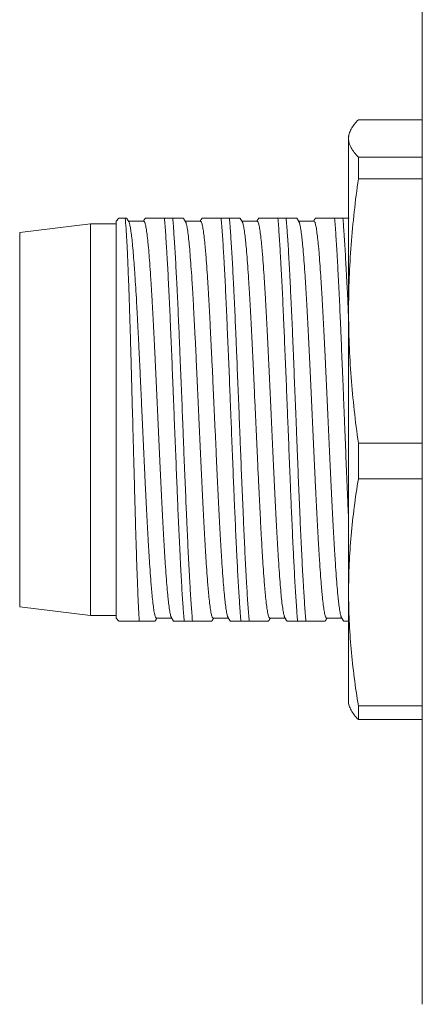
# Model space of a CAD drawing. Header units: millimetres. Extents: x 0 to 420, y 0 to 297.
# Tile 8 of 44: x 72 to 79, y 131 to 148. Entities that reach past the tile are written whole.
import ezdxf

# ---------------------------------------------------------------- set-up
doc = ezdxf.new("R2010")
doc.units = ezdxf.units.MM
doc.layers.add('1', color=7, linetype='Continuous', true_color=0xffffff)

msp = doc.modelspace()

# ---------------------------------------------------------------- linework, layer by layer
at = {"layer": '1', "color": 250, "linetype": 'Continuous', "lineweight": 18}
for p, q in [((79.148, 172.754), (79.148, 130.75)), ((78.02, 146.336), (79.148, 146.336)), ((77.861, 146.094), (77.848, 146.05)), ((77.848, 146.05), (77.848, 146.008)), ((77.848, 142.966), (77.848, 146.008)), ((79.148, 145.68), (78.02, 145.68)), ((78.02, 145.494), (78.02, 145.68)), ((78.02, 145.295), (78.02, 145.494)), ((78.02, 145.295), (79.148, 145.295)), ((73.799, 144.601), (73.748, 144.55)), ((74.747, 144.6), (74.601, 144.6)), ((75.747, 144.6), (75.601, 144.6)), ((76.747, 144.6), (76.601, 144.6)), ((77.747, 144.6), (77.601, 144.6)), ((72.048, 144.35), (73.298, 144.5)), ((73.748, 144.5), (73.298, 144.5)), ((73.298, 137.6), (73.298, 144.5)), ((73.748, 141.05), (73.748, 144.55)), ((74.236, 144.55), (73.96, 144.55)), ((75.236, 144.55), (74.96, 144.55)), ((76.236, 144.55), (75.96, 144.55)), ((77.236, 144.55), (76.96, 144.55)), ((72.048, 137.75), (72.048, 144.35)), ((77.848, 138.008), (77.848, 142.966)), ((73.748, 137.55), (73.748, 141.05)), ((78.02, 140.009), (78.02, 140.636)), ((79.148, 140.636), (78.02, 140.636)), ((78.02, 140.009), (79.148, 140.009)), ((77.848, 136.05), (77.848, 138.008)), ((72.048, 137.75), (73.298, 137.6)), ((73.748, 137.6), (73.298, 137.6)), ((73.748, 137.55), (73.798, 137.5)), ((74.46, 137.55), (74.73, 137.55)), ((74.949, 137.5), (75.095, 137.5)), ((75.247, 137.5), (75.101, 137.5)), ((75.46, 137.55), (75.73, 137.55)), ((75.949, 137.5), (76.095, 137.5)), ((76.247, 137.5), (76.101, 137.5)), ((76.46, 137.55), (76.73, 137.55)), ((76.949, 137.5), (77.095, 137.5)), ((77.247, 137.5), (77.101, 137.5)), ((77.46, 137.55), (77.73, 137.55)), ((77.848, 136.05), (77.86, 136.007)), ((78.02, 135.765), (78.02, 136.007)), ((79.148, 136.007), (78.02, 136.007)), ((78.02, 135.765), (79.148, 135.765))]:
    msp.add_line(p, q, dxfattribs=at)
msp.add_arc((83.148, 130.75), 4, 180, 180.0785, dxfattribs=at)
for points, knots in [([(77.848, 146.008), (77.848, 146.035), (77.852, 146.063), (77.867, 146.118), (77.878, 146.145), (77.923, 146.227), (77.966, 146.282), (78.02, 146.336)], [0, 0, 0, 0, 0.25, 0.25, 0.5, 0.5, 1, 1, 1, 1]), ([(78.02, 145.68), (77.966, 145.734), (77.923, 145.789), (77.878, 145.871), (77.867, 145.898), (77.852, 145.953), (77.848, 145.98), (77.848, 146.008)], [0, 0, 0, 0, 0.5, 0.5, 0.75, 0.75, 1, 1, 1, 1]), ([(77.848, 142.966), (77.848, 143.161), (77.852, 143.355), (77.867, 143.745), (77.878, 143.939), (77.923, 144.521), (77.966, 144.908), (78.02, 145.295)], [0, 0, 0, 0, 0.25, 0.25, 0.5, 0.5, 1, 1, 1, 1]), ([(73.907, 144.6), (73.876, 144.6), (73.851, 144.6), (73.815, 144.6), (73.803, 144.6), (73.798, 144.6), (73.798, 144.6), (73.798, 144.6)], [0, 0, 0, 0, 0.440303, 0.440303, 0.880606, 0.880606, 1, 1, 1, 1]), ([(73.937, 144.6), (73.937, 144.6), (73.936, 144.6), (73.931, 144.6), (73.928, 144.6), (73.919, 144.6), (73.913, 144.6), (73.907, 144.6)], [0, 0, 0, 0, 0.357059, 0.357059, 0.67853, 0.67853, 1, 1, 1, 1]), ([(74.041, 141.05), (74.035, 141.258), (74.03, 141.463), (74.019, 141.865), (74.013, 142.063), (74.007, 142.282), (74.006, 142.306), (74.005, 142.355), (74.003, 142.427), (74.001, 142.497), (73.997, 142.637), (73.994, 142.728), (73.986, 142.995), (73.98, 143.165), (73.973, 143.365), (73.972, 143.405), (73.969, 143.483), (73.968, 143.521), (73.963, 143.632), (73.961, 143.703), (73.955, 143.838), (73.949, 143.967), (73.944, 144.082), (73.94, 144.15), (73.939, 144.164), (73.938, 144.19), (73.937, 144.203), (73.935, 144.241), (73.934, 144.265), (73.93, 144.336), (73.927, 144.378), (73.918, 144.494), (73.913, 144.556), (73.907, 144.6)], [0, 0, 0, 0, 0.125, 0.125, 0.25, 0.25, 0.265625, 0.265625, 0.28125, 0.3125, 0.3125, 0.375, 0.375, 0.5, 0.5, 0.53125, 0.53125, 0.5625, 0.5625, 0.625, 0.625, 0.6875, 0.75, 0.75, 0.765625, 0.765625, 0.78125, 0.78125, 0.8125, 0.8125, 0.875, 0.875, 1, 1, 1, 1]), ([(74.601, 144.6), (74.572, 144.6), (74.516, 144.6), (74.445, 144.6), (74.385, 144.6), (74.335, 144.6), (74.297, 144.6), (74.274, 144.6), (74.266, 144.6), (74.263, 144.6)], [0, 0, 0, 0, 0.15014, 0.30028, 0.45042, 0.60056, 0.7507, 0.90084, 1, 1, 1, 1]), ([(74.601, 144.6), (74.609, 144.516), (74.616, 144.421), (74.63, 144.212), (74.637, 144.098), (74.646, 143.942), (74.648, 143.911), (74.652, 143.846), (74.654, 143.813), (74.659, 143.712), (74.663, 143.643), (74.674, 143.432), (74.681, 143.284), (74.692, 143.052), (74.695, 142.973), (74.701, 142.851), (74.702, 142.81), (74.706, 142.728), (74.708, 142.686), (74.717, 142.476), (74.724, 142.305), (74.739, 141.956), (74.746, 141.779), (74.755, 141.553), (74.757, 141.508), (74.76, 141.417), (74.762, 141.371), (74.768, 141.234), (74.771, 141.142), (74.775, 141.05)], [0, 0, 0, 0, 0.125, 0.125, 0.25, 0.25, 0.28125, 0.28125, 0.3125, 0.3125, 0.375, 0.375, 0.5, 0.5, 0.5625, 0.5625, 0.59375, 0.59375, 0.625, 0.625, 0.75, 0.75, 0.875, 0.875, 0.90625, 0.90625, 0.9375, 0.9375, 1, 1, 1, 1]), ([(74.937, 144.6), (74.937, 144.6), (74.934, 144.6), (74.924, 144.6), (74.898, 144.6), (74.86, 144.6), (74.811, 144.6), (74.77, 144.6), (74.747, 144.6)], [0, 0, 0, 0, 0.063008, 0.250406, 0.437805, 0.625203, 0.812602, 1, 1, 1, 1]), ([(74.921, 141.05), (74.914, 141.234), (74.907, 141.415), (74.892, 141.774), (74.885, 141.952), (74.876, 142.171), (74.874, 142.214), (74.871, 142.302), (74.869, 142.345), (74.863, 142.475), (74.86, 142.56), (74.849, 142.81), (74.842, 142.971), (74.831, 143.203), (74.827, 143.279), (74.822, 143.391), (74.82, 143.427), (74.816, 143.5), (74.814, 143.536), (74.805, 143.714), (74.798, 143.847), (74.784, 144.094), (74.776, 144.209), (74.767, 144.341), (74.766, 144.366), (74.762, 144.417), (74.76, 144.441), (74.755, 144.513), (74.751, 144.558), (74.747, 144.6)], [0, 0, 0, 0, 0.125, 0.125, 0.25, 0.25, 0.28125, 0.28125, 0.3125, 0.3125, 0.375, 0.375, 0.5, 0.5, 0.5625, 0.5625, 0.59375, 0.59375, 0.625, 0.625, 0.75, 0.75, 0.875, 0.875, 0.90625, 0.90625, 0.9375, 0.9375, 1, 1, 1, 1]), ([(75.601, 144.6), (75.572, 144.6), (75.516, 144.6), (75.445, 144.6), (75.385, 144.6), (75.335, 144.6), (75.297, 144.6), (75.274, 144.6), (75.266, 144.6), (75.263, 144.6)], [0, 0, 0, 0, 0.150062, 0.300124, 0.450187, 0.600249, 0.750311, 0.900373, 1, 1, 1, 1]), ([(75.601, 144.6), (75.609, 144.516), (75.616, 144.421), (75.63, 144.212), (75.637, 144.098), (75.646, 143.942), (75.648, 143.911), (75.652, 143.846), (75.654, 143.813), (75.659, 143.712), (75.663, 143.643), (75.674, 143.432), (75.681, 143.284), (75.692, 143.052), (75.695, 142.973), (75.701, 142.851), (75.702, 142.81), (75.706, 142.728), (75.708, 142.686), (75.717, 142.476), (75.724, 142.305), (75.739, 141.956), (75.746, 141.779), (75.755, 141.553), (75.757, 141.508), (75.76, 141.417), (75.762, 141.371), (75.768, 141.234), (75.771, 141.142), (75.775, 141.05)], [0, 0, 0, 0, 0.125, 0.125, 0.25, 0.25, 0.28125, 0.28125, 0.3125, 0.3125, 0.375, 0.375, 0.5, 0.5, 0.5625, 0.5625, 0.59375, 0.59375, 0.625, 0.625, 0.75, 0.75, 0.875, 0.875, 0.90625, 0.90625, 0.9375, 0.9375, 1, 1, 1, 1]), ([(75.935, 144.6), (75.936, 144.6), (75.938, 144.6), (75.937, 144.6), (75.924, 144.6), (75.898, 144.6), (75.86, 144.6), (75.811, 144.6), (75.77, 144.6), (75.747, 144.6)], [0, 0, 0, 0, 0.00685, 0.172375, 0.3379, 0.503425, 0.66895, 0.834475, 1, 1, 1, 1]), ([(75.921, 141.05), (75.914, 141.234), (75.907, 141.415), (75.892, 141.774), (75.885, 141.952), (75.876, 142.171), (75.874, 142.214), (75.871, 142.302), (75.869, 142.345), (75.863, 142.475), (75.86, 142.56), (75.849, 142.81), (75.842, 142.971), (75.831, 143.203), (75.827, 143.279), (75.822, 143.391), (75.82, 143.427), (75.816, 143.5), (75.814, 143.536), (75.805, 143.714), (75.798, 143.847), (75.784, 144.094), (75.776, 144.209), (75.767, 144.341), (75.766, 144.366), (75.762, 144.417), (75.76, 144.441), (75.755, 144.513), (75.751, 144.558), (75.747, 144.6)], [0, 0, 0, 0, 0.125, 0.125, 0.25, 0.25, 0.28125, 0.28125, 0.3125, 0.3125, 0.375, 0.375, 0.5, 0.5, 0.5625, 0.5625, 0.59375, 0.59375, 0.625, 0.625, 0.75, 0.75, 0.875, 0.875, 0.90625, 0.90625, 0.9375, 0.9375, 1, 1, 1, 1]), ([(76.601, 144.6), (76.572, 144.6), (76.516, 144.6), (76.445, 144.6), (76.385, 144.6), (76.335, 144.6), (76.297, 144.6), (76.274, 144.6), (76.266, 144.6), (76.263, 144.6)], [0, 0, 0, 0, 0.149984, 0.299968, 0.449953, 0.599937, 0.749921, 0.899905, 1, 1, 1, 1]), ([(76.601, 144.6), (76.609, 144.516), (76.616, 144.421), (76.63, 144.212), (76.637, 144.098), (76.646, 143.942), (76.648, 143.911), (76.652, 143.846), (76.654, 143.813), (76.659, 143.712), (76.663, 143.643), (76.674, 143.432), (76.681, 143.284), (76.692, 143.052), (76.695, 142.973), (76.701, 142.851), (76.702, 142.81), (76.706, 142.728), (76.708, 142.686), (76.717, 142.476), (76.724, 142.305), (76.739, 141.956), (76.746, 141.779), (76.755, 141.553), (76.757, 141.508), (76.76, 141.417), (76.762, 141.371), (76.768, 141.234), (76.771, 141.142), (76.775, 141.05)], [0, 0, 0, 0, 0.125, 0.125, 0.25, 0.25, 0.28125, 0.28125, 0.3125, 0.3125, 0.375, 0.375, 0.5, 0.5, 0.5625, 0.5625, 0.59375, 0.59375, 0.625, 0.625, 0.75, 0.75, 0.875, 0.875, 0.90625, 0.90625, 0.9375, 0.9375, 1, 1, 1, 1]), ([(76.937, 144.6), (76.937, 144.6), (76.936, 144.6), (76.924, 144.6), (76.898, 144.6), (76.86, 144.6), (76.811, 144.6), (76.77, 144.6), (76.747, 144.6)], [0, 0, 0, 0, 0.120209, 0.296167, 0.472125, 0.648084, 0.824042, 1, 1, 1, 1]), ([(76.921, 141.05), (76.914, 141.234), (76.907, 141.415), (76.892, 141.774), (76.885, 141.952), (76.876, 142.171), (76.874, 142.214), (76.871, 142.302), (76.869, 142.345), (76.863, 142.475), (76.86, 142.56), (76.849, 142.81), (76.842, 142.971), (76.831, 143.203), (76.827, 143.279), (76.822, 143.391), (76.82, 143.427), (76.816, 143.5), (76.814, 143.536), (76.805, 143.714), (76.798, 143.847), (76.784, 144.094), (76.776, 144.209), (76.767, 144.341), (76.766, 144.366), (76.762, 144.417), (76.76, 144.441), (76.755, 144.513), (76.751, 144.558), (76.747, 144.6)], [0, 0, 0, 0, 0.125, 0.125, 0.25, 0.25, 0.28125, 0.28125, 0.3125, 0.3125, 0.375, 0.375, 0.5, 0.5, 0.5625, 0.5625, 0.59375, 0.59375, 0.625, 0.625, 0.75, 0.75, 0.875, 0.875, 0.90625, 0.90625, 0.9375, 0.9375, 1, 1, 1, 1]), ([(77.601, 144.6), (77.572, 144.6), (77.516, 144.6), (77.445, 144.6), (77.385, 144.6), (77.335, 144.6), (77.297, 144.6), (77.271, 144.6), (77.258, 144.6), (77.259, 144.6), (77.262, 144.6), (77.263, 144.6)], [0, 0, 0, 0, 0.12096, 0.24192, 0.362881, 0.483841, 0.604801, 0.725761, 0.846722, 0.967682, 1, 1, 1, 1]), ([(77.601, 144.6), (77.609, 144.516), (77.616, 144.421), (77.63, 144.212), (77.637, 144.098), (77.646, 143.942), (77.648, 143.911), (77.652, 143.846), (77.654, 143.813), (77.659, 143.712), (77.663, 143.643), (77.674, 143.432), (77.681, 143.284), (77.692, 143.052), (77.695, 142.973), (77.701, 142.851), (77.702, 142.81), (77.706, 142.728), (77.708, 142.686), (77.717, 142.476), (77.724, 142.305), (77.739, 141.956), (77.746, 141.779), (77.755, 141.553), (77.757, 141.508), (77.76, 141.417), (77.762, 141.371), (77.768, 141.234), (77.771, 141.142), (77.775, 141.05)], [0, 0, 0, 0, 0.125, 0.125, 0.25, 0.25, 0.28125, 0.28125, 0.3125, 0.3125, 0.375, 0.375, 0.5, 0.5, 0.5625, 0.5625, 0.59375, 0.59375, 0.625, 0.625, 0.75, 0.75, 0.875, 0.875, 0.90625, 0.90625, 0.9375, 0.9375, 1, 1, 1, 1]), ([(77.858, 144.6), (77.843, 144.6), (77.811, 144.6), (77.77, 144.6), (77.747, 144.6)], [0, 0, 0, 0, 0.494916, 1, 1, 1, 1]), ([(77.848, 142.823), (77.844, 142.926), (77.839, 143.027), (77.831, 143.203), (77.827, 143.279), (77.822, 143.391), (77.82, 143.427), (77.816, 143.5), (77.814, 143.536), (77.805, 143.714), (77.798, 143.847), (77.784, 144.094), (77.776, 144.209), (77.767, 144.341), (77.766, 144.366), (77.762, 144.417), (77.76, 144.441), (77.755, 144.513), (77.751, 144.558), (77.747, 144.6)], [0, 0, 0, 0, 0.137211, 0.137211, 0.245059, 0.245059, 0.298984, 0.298984, 0.352908, 0.352908, 0.568605, 0.568605, 0.784303, 0.784303, 0.838227, 0.838227, 0.892151, 0.892151, 1, 1, 1, 1]), ([(73.97, 144.544), (73.973, 144.54), (73.981, 144.524), (73.993, 144.478), (74.003, 144.425), (74.01, 144.378), (74.012, 144.361), (74.016, 144.334), (74.017, 144.325), (74.02, 144.306), (74.026, 144.256), (74.037, 144.156), (74.051, 143.997), (74.06, 143.875), (74.067, 143.793), (74.068, 143.776), (74.07, 143.743), (74.071, 143.725), (74.075, 143.673), (74.077, 143.638), (74.085, 143.529), (74.09, 143.454), (74.099, 143.296), (74.109, 143.133), (74.118, 142.957), (74.124, 142.843), (74.125, 142.82), (74.128, 142.773), (74.132, 142.704), (74.135, 142.633), (74.142, 142.491), (74.147, 142.394), (74.157, 142.198), (74.162, 142.098), (74.169, 141.945), (74.171, 141.893), (74.176, 141.79), (74.178, 141.738), (74.186, 141.58), (74.195, 141.37), (74.205, 141.157), (74.21, 141.05)], [0, 0, 0, 0, 0.038404, 0.098503, 0.158603, 0.158603, 0.188653, 0.188653, 0.203678, 0.203678, 0.218703, 0.278803, 0.338902, 0.399002, 0.399002, 0.414027, 0.414027, 0.429052, 0.429052, 0.459102, 0.459102, 0.519202, 0.519202, 0.579302, 0.639401, 0.639401, 0.654426, 0.654426, 0.669451, 0.699501, 0.699501, 0.759601, 0.759601, 0.819701, 0.819701, 0.849751, 0.849751, 0.8798, 0.8798, 0.9399, 1, 1, 1, 1]), ([(74.486, 141.05), (74.481, 141.166), (74.476, 141.281), (74.465, 141.508), (74.455, 141.733), (74.445, 141.955), (74.438, 142.093), (74.437, 142.12), (74.434, 142.175), (74.433, 142.202), (74.429, 142.284), (74.426, 142.337), (74.418, 142.496), (74.408, 142.703), (74.398, 142.898), (74.39, 143.041), (74.386, 143.111), (74.382, 143.18), (74.38, 143.226), (74.378, 143.248), (74.372, 143.36), (74.361, 143.529), (74.346, 143.759), (74.335, 143.896), (74.329, 143.976), (74.328, 143.991), (74.325, 144.022), (74.324, 144.037), (74.32, 144.082), (74.317, 144.11), (74.309, 144.191), (74.299, 144.289), (74.288, 144.366), (74.281, 144.416), (74.278, 144.431), (74.273, 144.459), (74.27, 144.472), (74.262, 144.505), (74.252, 144.539), (74.242, 144.55), (74.236, 144.55), (74.236, 144.55), (74.236, 144.55)], [0, 0, 0, 0, 0.062473, 0.062473, 0.124945, 0.187418, 0.187418, 0.203036, 0.203036, 0.218655, 0.218655, 0.249891, 0.249891, 0.312364, 0.374836, 0.374836, 0.406073, 0.421691, 0.421691, 0.437309, 0.437309, 0.499782, 0.562255, 0.624727, 0.624727, 0.640346, 0.640346, 0.655964, 0.655964, 0.6872, 0.6872, 0.749673, 0.812146, 0.812146, 0.843382, 0.843382, 0.874618, 0.874618, 0.937091, 0.999564, 0.999564, 1, 1, 1, 1]), ([(74.97, 144.543), (74.972, 144.54), (74.974, 144.537), (74.977, 144.531), (74.978, 144.528), (74.981, 144.521), (74.984, 144.509), (74.988, 144.494), (74.996, 144.461), (75.007, 144.406), (75.017, 144.329), (75.025, 144.263), (75.027, 144.24), (75.031, 144.203), (75.033, 144.19), (75.035, 144.164), (75.042, 144.098), (75.053, 143.966), (75.064, 143.83), (75.074, 143.686), (75.08, 143.609), (75.086, 143.507), (75.087, 143.486), (75.09, 143.444), (75.094, 143.381), (75.098, 143.316), (75.106, 143.183), (75.116, 143), (75.126, 142.805), (75.134, 142.653), (75.137, 142.601), (75.142, 142.497), (75.145, 142.444), (75.153, 142.285), (75.163, 142.07), (75.173, 141.849), (75.181, 141.681), (75.184, 141.625), (75.189, 141.511), (75.191, 141.454), (75.199, 141.281), (75.205, 141.166), (75.21, 141.05)], [0, 0, 0, 0, 0.020984, 0.020984, 0.037301, 0.037301, 0.053618, 0.086252, 0.086252, 0.15152, 0.216787, 0.216787, 0.249421, 0.249421, 0.265738, 0.265738, 0.282055, 0.347323, 0.412591, 0.412591, 0.477858, 0.477858, 0.494175, 0.494175, 0.510492, 0.543126, 0.543126, 0.608394, 0.673661, 0.673661, 0.706295, 0.706295, 0.738929, 0.738929, 0.804197, 0.869465, 0.869465, 0.902098, 0.902098, 0.934732, 0.934732, 1, 1, 1, 1]), ([(75.486, 141.05), (75.481, 141.166), (75.476, 141.281), (75.465, 141.508), (75.455, 141.733), (75.445, 141.955), (75.438, 142.093), (75.437, 142.12), (75.434, 142.175), (75.433, 142.202), (75.429, 142.284), (75.426, 142.337), (75.418, 142.496), (75.408, 142.703), (75.398, 142.898), (75.39, 143.041), (75.386, 143.111), (75.382, 143.18), (75.38, 143.226), (75.378, 143.248), (75.372, 143.36), (75.361, 143.529), (75.346, 143.759), (75.335, 143.896), (75.329, 143.976), (75.328, 143.991), (75.325, 144.022), (75.324, 144.037), (75.32, 144.082), (75.317, 144.11), (75.309, 144.191), (75.299, 144.289), (75.288, 144.366), (75.281, 144.416), (75.278, 144.431), (75.273, 144.459), (75.27, 144.472), (75.262, 144.505), (75.252, 144.539), (75.242, 144.55), (75.236, 144.55), (75.236, 144.55), (75.236, 144.55)], [0, 0, 0, 0, 0.062473, 0.062473, 0.124945, 0.187418, 0.187418, 0.203036, 0.203036, 0.218654, 0.218654, 0.24989, 0.24989, 0.312363, 0.374836, 0.374836, 0.406072, 0.42169, 0.42169, 0.437308, 0.437308, 0.499781, 0.562253, 0.624726, 0.624726, 0.640344, 0.640344, 0.655962, 0.655962, 0.687199, 0.687199, 0.749671, 0.812144, 0.812144, 0.84338, 0.84338, 0.874617, 0.874617, 0.937089, 0.999562, 0.999562, 1, 1, 1, 1]), ([(75.971, 144.541), (75.973, 144.539), (75.974, 144.537), (75.977, 144.531), (75.978, 144.528), (75.981, 144.521), (75.984, 144.509), (75.988, 144.494), (75.996, 144.461), (76.007, 144.406), (76.017, 144.329), (76.025, 144.263), (76.027, 144.24), (76.031, 144.203), (76.033, 144.19), (76.035, 144.164), (76.042, 144.098), (76.053, 143.966), (76.064, 143.83), (76.074, 143.686), (76.08, 143.609), (76.086, 143.507), (76.087, 143.486), (76.09, 143.444), (76.094, 143.381), (76.098, 143.316), (76.106, 143.183), (76.116, 143), (76.126, 142.805), (76.134, 142.653), (76.137, 142.601), (76.142, 142.497), (76.145, 142.444), (76.153, 142.285), (76.163, 142.07), (76.173, 141.849), (76.181, 141.681), (76.184, 141.625), (76.189, 141.511), (76.191, 141.454), (76.199, 141.281), (76.205, 141.166), (76.21, 141.05)], [0, 0, 0, 0, 0.016683, 0.016683, 0.033071, 0.033071, 0.04946, 0.082237, 0.082237, 0.147792, 0.213346, 0.213346, 0.246123, 0.246123, 0.262512, 0.262512, 0.278901, 0.344455, 0.41001, 0.41001, 0.475564, 0.475564, 0.491953, 0.491953, 0.508341, 0.541119, 0.541119, 0.606673, 0.672228, 0.672228, 0.705005, 0.705005, 0.737782, 0.737782, 0.803337, 0.868891, 0.868891, 0.901668, 0.901668, 0.934446, 0.934446, 1, 1, 1, 1]), ([(76.486, 141.05), (76.481, 141.166), (76.476, 141.281), (76.465, 141.508), (76.455, 141.733), (76.445, 141.955), (76.438, 142.093), (76.437, 142.12), (76.434, 142.175), (76.433, 142.202), (76.429, 142.284), (76.426, 142.337), (76.418, 142.496), (76.408, 142.703), (76.398, 142.898), (76.39, 143.041), (76.386, 143.111), (76.382, 143.18), (76.38, 143.226), (76.378, 143.248), (76.372, 143.36), (76.361, 143.529), (76.346, 143.759), (76.335, 143.896), (76.329, 143.976), (76.328, 143.991), (76.325, 144.022), (76.324, 144.037), (76.32, 144.082), (76.317, 144.11), (76.309, 144.191), (76.299, 144.289), (76.288, 144.366), (76.281, 144.416), (76.278, 144.431), (76.273, 144.459), (76.27, 144.472), (76.262, 144.505), (76.252, 144.539), (76.242, 144.55), (76.236, 144.55), (76.236, 144.55), (76.236, 144.55)], [0, 0, 0, 0, 0.062473, 0.062473, 0.124945, 0.187418, 0.187418, 0.203036, 0.203036, 0.218655, 0.218655, 0.249891, 0.249891, 0.312364, 0.374836, 0.374836, 0.406073, 0.421691, 0.421691, 0.437309, 0.437309, 0.499782, 0.562255, 0.624727, 0.624727, 0.640346, 0.640346, 0.655964, 0.655964, 0.6872, 0.6872, 0.749673, 0.812146, 0.812146, 0.843382, 0.843382, 0.874618, 0.874618, 0.937091, 0.999564, 0.999564, 1, 1, 1, 1]), ([(76.971, 144.541), (76.973, 144.539), (76.974, 144.537), (76.977, 144.531), (76.978, 144.528), (76.981, 144.521), (76.984, 144.509), (76.988, 144.494), (76.996, 144.461), (77.007, 144.406), (77.017, 144.329), (77.025, 144.263), (77.027, 144.24), (77.031, 144.203), (77.033, 144.19), (77.035, 144.164), (77.042, 144.098), (77.053, 143.966), (77.064, 143.83), (77.074, 143.686), (77.08, 143.609), (77.086, 143.507), (77.087, 143.486), (77.09, 143.444), (77.094, 143.381), (77.098, 143.316), (77.106, 143.183), (77.116, 143), (77.126, 142.805), (77.134, 142.653), (77.137, 142.601), (77.142, 142.497), (77.145, 142.444), (77.153, 142.285), (77.163, 142.07), (77.173, 141.849), (77.181, 141.681), (77.184, 141.625), (77.189, 141.511), (77.191, 141.454), (77.199, 141.281), (77.205, 141.166), (77.21, 141.05)], [0, 0, 0, 0, 0.016394, 0.016394, 0.032788, 0.032788, 0.049181, 0.081968, 0.081968, 0.147542, 0.213116, 0.213116, 0.245902, 0.245902, 0.262296, 0.262296, 0.278689, 0.344263, 0.409837, 0.409837, 0.47541, 0.47541, 0.491804, 0.491804, 0.508197, 0.540984, 0.540984, 0.606558, 0.672131, 0.672131, 0.704918, 0.704918, 0.737705, 0.737705, 0.803279, 0.868853, 0.868853, 0.901639, 0.901639, 0.934426, 0.934426, 1, 1, 1, 1]), ([(77.486, 141.05), (77.481, 141.166), (77.476, 141.281), (77.465, 141.508), (77.455, 141.733), (77.445, 141.955), (77.438, 142.093), (77.437, 142.12), (77.434, 142.175), (77.433, 142.202), (77.429, 142.284), (77.426, 142.337), (77.418, 142.496), (77.408, 142.703), (77.398, 142.898), (77.39, 143.041), (77.386, 143.111), (77.382, 143.18), (77.38, 143.226), (77.378, 143.248), (77.372, 143.36), (77.361, 143.529), (77.346, 143.759), (77.335, 143.896), (77.329, 143.976), (77.328, 143.991), (77.325, 144.022), (77.324, 144.037), (77.32, 144.082), (77.317, 144.11), (77.309, 144.191), (77.299, 144.289), (77.288, 144.366), (77.281, 144.416), (77.278, 144.431), (77.273, 144.459), (77.27, 144.472), (77.262, 144.505), (77.252, 144.539), (77.242, 144.55), (77.236, 144.55), (77.236, 144.55), (77.236, 144.55)], [0, 0, 0, 0, 0.062473, 0.062473, 0.124945, 0.187418, 0.187418, 0.203036, 0.203036, 0.218654, 0.218654, 0.24989, 0.24989, 0.312363, 0.374836, 0.374836, 0.406072, 0.42169, 0.42169, 0.437308, 0.437308, 0.499781, 0.562253, 0.624726, 0.624726, 0.640344, 0.640344, 0.655962, 0.655962, 0.687199, 0.687199, 0.749671, 0.812144, 0.812144, 0.84338, 0.84338, 0.874616, 0.874616, 0.937089, 0.999562, 0.999562, 1, 1, 1, 1]), ([(78.02, 140.636), (77.966, 141.023), (77.923, 141.41), (77.878, 141.992), (77.867, 142.187), (77.852, 142.576), (77.848, 142.771), (77.848, 142.966)], [0, 0, 0, 0, 0.5, 0.5, 0.75, 0.75, 1, 1, 1, 1]), ([(74.156, 137.5), (74.151, 137.582), (74.146, 137.674), (74.137, 137.879), (74.132, 137.991), (74.126, 138.145), (74.125, 138.177), (74.123, 138.241), (74.121, 138.274), (74.118, 138.374), (74.115, 138.442), (74.108, 138.654), (74.103, 138.802), (74.096, 139.035), (74.094, 139.114), (74.09, 139.236), (74.089, 139.277), (74.087, 139.34), (74.087, 139.361), (74.086, 139.403), (74.08, 139.592), (74.075, 139.786), (74.065, 140.137), (74.06, 140.316), (74.054, 140.544), (74.053, 140.59), (74.051, 140.682), (74.049, 140.728), (74.046, 140.866), (74.043, 140.958), (74.041, 141.05)], [0, 0, 0, 0, 0.125, 0.125, 0.25, 0.25, 0.28125, 0.28125, 0.3125, 0.3125, 0.375, 0.375, 0.5, 0.5, 0.5625, 0.5625, 0.59375, 0.59375, 0.609375, 0.609375, 0.625, 0.75, 0.75, 0.875, 0.875, 0.90625, 0.90625, 0.9375, 0.9375, 1, 1, 1, 1]), ([(74.21, 141.05), (74.215, 140.935), (74.22, 140.82), (74.231, 140.593), (74.241, 140.367), (74.251, 140.145), (74.258, 140.008), (74.259, 139.981), (74.262, 139.926), (74.263, 139.899), (74.267, 139.817), (74.27, 139.763), (74.278, 139.604), (74.288, 139.398), (74.298, 139.202), (74.306, 139.06), (74.31, 138.989), (74.314, 138.921), (74.317, 138.875), (74.318, 138.853), (74.324, 138.741), (74.335, 138.571), (74.35, 138.342), (74.361, 138.205), (74.367, 138.125), (74.369, 138.109), (74.371, 138.079), (74.373, 138.063), (74.376, 138.019), (74.379, 137.991), (74.387, 137.91), (74.397, 137.812), (74.408, 137.735), (74.415, 137.685), (74.418, 137.67), (74.423, 137.642), (74.426, 137.629), (74.434, 137.595), (74.444, 137.562), (74.455, 137.55), (74.46, 137.55), (74.46, 137.55), (74.46, 137.55)], [0, 0, 0, 0, 0.062473, 0.062473, 0.124945, 0.187418, 0.187418, 0.203036, 0.203036, 0.218654, 0.218654, 0.249891, 0.249891, 0.312363, 0.374836, 0.374836, 0.406072, 0.42169, 0.42169, 0.437309, 0.437309, 0.499781, 0.562254, 0.624726, 0.624726, 0.640345, 0.640345, 0.655963, 0.655963, 0.687199, 0.687199, 0.749672, 0.812144, 0.812144, 0.843381, 0.843381, 0.874617, 0.874617, 0.93709, 0.999562, 0.999562, 1, 1, 1, 1]), ([(74.724, 137.561), (74.723, 137.563), (74.722, 137.565), (74.719, 137.57), (74.718, 137.573), (74.716, 137.58), (74.712, 137.592), (74.708, 137.606), (74.7, 137.64), (74.69, 137.695), (74.679, 137.772), (74.671, 137.838), (74.669, 137.861), (74.665, 137.898), (74.663, 137.91), (74.661, 137.936), (74.654, 138.003), (74.643, 138.135), (74.632, 138.27), (74.622, 138.415), (74.617, 138.492), (74.61, 138.594), (74.609, 138.615), (74.606, 138.656), (74.602, 138.72), (74.598, 138.785), (74.591, 138.917), (74.58, 139.1), (74.57, 139.296), (74.562, 139.448), (74.559, 139.499), (74.554, 139.604), (74.551, 139.656), (74.544, 139.815), (74.533, 140.031), (74.523, 140.252), (74.515, 140.42), (74.513, 140.476), (74.507, 140.59), (74.505, 140.647), (74.497, 140.819), (74.491, 140.935), (74.486, 141.05)], [0, 0, 0, 0, 0.012216, 0.012216, 0.028679, 0.028679, 0.045142, 0.078068, 0.078068, 0.14392, 0.209773, 0.209773, 0.242699, 0.242699, 0.259162, 0.259162, 0.275625, 0.341477, 0.40733, 0.40733, 0.473182, 0.473182, 0.489645, 0.489645, 0.506108, 0.539034, 0.539034, 0.604886, 0.670739, 0.670739, 0.703665, 0.703665, 0.736591, 0.736591, 0.802443, 0.868295, 0.868295, 0.901222, 0.901222, 0.934148, 0.934148, 1, 1, 1, 1]), ([(74.775, 141.05), (74.782, 140.867), (74.79, 140.685), (74.804, 140.326), (74.811, 140.149), (74.82, 139.93), (74.822, 139.886), (74.826, 139.799), (74.827, 139.756), (74.833, 139.626), (74.836, 139.541), (74.847, 139.291), (74.855, 139.13), (74.865, 138.898), (74.869, 138.822), (74.875, 138.71), (74.876, 138.673), (74.88, 138.6), (74.882, 138.564), (74.891, 138.386), (74.898, 138.254), (74.912, 138.006), (74.92, 137.892), (74.929, 137.76), (74.931, 137.734), (74.934, 137.684), (74.936, 137.659), (74.942, 137.588), (74.945, 137.543), (74.949, 137.5)], [0, 0, 0, 0, 0.125, 0.125, 0.25, 0.25, 0.28125, 0.28125, 0.3125, 0.3125, 0.375, 0.375, 0.5, 0.5, 0.5625, 0.5625, 0.59375, 0.59375, 0.625, 0.625, 0.75, 0.75, 0.875, 0.875, 0.90625, 0.90625, 0.9375, 0.9375, 1, 1, 1, 1]), ([(75.095, 137.5), (75.088, 137.585), (75.08, 137.68), (75.066, 137.889), (75.059, 138.003), (75.05, 138.158), (75.048, 138.19), (75.044, 138.255), (75.043, 138.288), (75.037, 138.388), (75.033, 138.457), (75.022, 138.669), (75.015, 138.817), (75.004, 139.049), (75.001, 139.128), (74.995, 139.249), (74.994, 139.29), (74.99, 139.373), (74.988, 139.415), (74.979, 139.625), (74.972, 139.796), (74.957, 140.145), (74.95, 140.322), (74.941, 140.548), (74.939, 140.593), (74.936, 140.684), (74.934, 140.73), (74.929, 140.867), (74.925, 140.959), (74.921, 141.05)], [0, 0, 0, 0, 0.125, 0.125, 0.25, 0.25, 0.28125, 0.28125, 0.3125, 0.3125, 0.375, 0.375, 0.5, 0.5, 0.5625, 0.5625, 0.59375, 0.59375, 0.625, 0.625, 0.75, 0.75, 0.875, 0.875, 0.90625, 0.90625, 0.9375, 0.9375, 1, 1, 1, 1]), ([(75.21, 141.05), (75.215, 140.935), (75.22, 140.82), (75.231, 140.593), (75.241, 140.367), (75.251, 140.145), (75.258, 140.008), (75.259, 139.981), (75.262, 139.926), (75.263, 139.899), (75.267, 139.817), (75.27, 139.763), (75.278, 139.604), (75.288, 139.398), (75.298, 139.202), (75.306, 139.06), (75.31, 138.989), (75.314, 138.921), (75.317, 138.875), (75.318, 138.853), (75.324, 138.741), (75.335, 138.571), (75.35, 138.342), (75.361, 138.205), (75.367, 138.125), (75.369, 138.109), (75.371, 138.079), (75.373, 138.063), (75.376, 138.019), (75.379, 137.991), (75.387, 137.91), (75.397, 137.812), (75.408, 137.735), (75.415, 137.685), (75.418, 137.67), (75.423, 137.642), (75.426, 137.629), (75.434, 137.595), (75.444, 137.562), (75.455, 137.55), (75.46, 137.55), (75.46, 137.55), (75.46, 137.55)], [0, 0, 0, 0, 0.062473, 0.062473, 0.124945, 0.187418, 0.187418, 0.203036, 0.203036, 0.218654, 0.218654, 0.249891, 0.249891, 0.312363, 0.374836, 0.374836, 0.406072, 0.421691, 0.421691, 0.437309, 0.437309, 0.499781, 0.562254, 0.624727, 0.624727, 0.640345, 0.640345, 0.655963, 0.655963, 0.687199, 0.687199, 0.749672, 0.812145, 0.812145, 0.843381, 0.843381, 0.874617, 0.874617, 0.93709, 0.999563, 0.999563, 1, 1, 1, 1]), ([(75.724, 137.561), (75.723, 137.563), (75.722, 137.565), (75.719, 137.57), (75.718, 137.573), (75.716, 137.58), (75.712, 137.592), (75.708, 137.606), (75.7, 137.64), (75.69, 137.695), (75.679, 137.772), (75.671, 137.838), (75.669, 137.861), (75.665, 137.898), (75.663, 137.91), (75.661, 137.936), (75.654, 138.003), (75.643, 138.135), (75.632, 138.27), (75.622, 138.415), (75.617, 138.492), (75.61, 138.594), (75.609, 138.615), (75.606, 138.656), (75.602, 138.72), (75.598, 138.785), (75.591, 138.917), (75.58, 139.1), (75.57, 139.296), (75.562, 139.448), (75.559, 139.499), (75.554, 139.604), (75.551, 139.656), (75.544, 139.815), (75.533, 140.031), (75.523, 140.252), (75.515, 140.42), (75.513, 140.476), (75.507, 140.59), (75.505, 140.647), (75.497, 140.819), (75.491, 140.935), (75.486, 141.05)], [0, 0, 0, 0, 0.012217, 0.012217, 0.02868, 0.02868, 0.045143, 0.078069, 0.078069, 0.143921, 0.209773, 0.209773, 0.242699, 0.242699, 0.259162, 0.259162, 0.275625, 0.341478, 0.40733, 0.40733, 0.473182, 0.473182, 0.489645, 0.489645, 0.506108, 0.539034, 0.539034, 0.604887, 0.670739, 0.670739, 0.703665, 0.703665, 0.736591, 0.736591, 0.802443, 0.868296, 0.868296, 0.901222, 0.901222, 0.934148, 0.934148, 1, 1, 1, 1]), ([(75.775, 141.05), (75.782, 140.867), (75.79, 140.685), (75.804, 140.326), (75.811, 140.149), (75.82, 139.93), (75.822, 139.886), (75.826, 139.799), (75.827, 139.756), (75.833, 139.626), (75.836, 139.541), (75.847, 139.291), (75.855, 139.13), (75.865, 138.898), (75.869, 138.822), (75.875, 138.71), (75.876, 138.673), (75.88, 138.6), (75.882, 138.564), (75.891, 138.386), (75.898, 138.254), (75.912, 138.006), (75.92, 137.892), (75.929, 137.76), (75.931, 137.734), (75.934, 137.684), (75.936, 137.659), (75.942, 137.588), (75.945, 137.543), (75.949, 137.5)], [0, 0, 0, 0, 0.125, 0.125, 0.25, 0.25, 0.28125, 0.28125, 0.3125, 0.3125, 0.375, 0.375, 0.5, 0.5, 0.5625, 0.5625, 0.59375, 0.59375, 0.625, 0.625, 0.75, 0.75, 0.875, 0.875, 0.90625, 0.90625, 0.9375, 0.9375, 1, 1, 1, 1]), ([(76.095, 137.5), (76.088, 137.585), (76.08, 137.68), (76.066, 137.889), (76.059, 138.003), (76.05, 138.158), (76.048, 138.19), (76.044, 138.255), (76.043, 138.288), (76.037, 138.388), (76.033, 138.457), (76.022, 138.669), (76.015, 138.817), (76.004, 139.049), (76.001, 139.128), (75.995, 139.249), (75.994, 139.29), (75.99, 139.373), (75.988, 139.415), (75.979, 139.625), (75.972, 139.796), (75.957, 140.145), (75.95, 140.322), (75.941, 140.548), (75.939, 140.593), (75.936, 140.684), (75.934, 140.73), (75.929, 140.867), (75.925, 140.959), (75.921, 141.05)], [0, 0, 0, 0, 0.125, 0.125, 0.25, 0.25, 0.28125, 0.28125, 0.3125, 0.3125, 0.375, 0.375, 0.5, 0.5, 0.5625, 0.5625, 0.59375, 0.59375, 0.625, 0.625, 0.75, 0.75, 0.875, 0.875, 0.90625, 0.90625, 0.9375, 0.9375, 1, 1, 1, 1]), ([(76.21, 141.05), (76.215, 140.935), (76.22, 140.82), (76.231, 140.593), (76.241, 140.367), (76.251, 140.145), (76.258, 140.008), (76.259, 139.981), (76.262, 139.926), (76.263, 139.899), (76.267, 139.817), (76.27, 139.763), (76.278, 139.604), (76.288, 139.398), (76.298, 139.202), (76.306, 139.06), (76.31, 138.989), (76.314, 138.921), (76.317, 138.875), (76.318, 138.853), (76.324, 138.741), (76.335, 138.571), (76.35, 138.342), (76.361, 138.205), (76.367, 138.125), (76.369, 138.109), (76.371, 138.079), (76.373, 138.063), (76.376, 138.019), (76.379, 137.991), (76.387, 137.91), (76.397, 137.812), (76.408, 137.735), (76.415, 137.685), (76.418, 137.67), (76.423, 137.642), (76.426, 137.629), (76.434, 137.595), (76.444, 137.562), (76.455, 137.55), (76.46, 137.55), (76.46, 137.55), (76.46, 137.55)], [0, 0, 0, 0, 0.062473, 0.062473, 0.124945, 0.187418, 0.187418, 0.203036, 0.203036, 0.218654, 0.218654, 0.24989, 0.24989, 0.312363, 0.374836, 0.374836, 0.406072, 0.42169, 0.42169, 0.437308, 0.437308, 0.499781, 0.562253, 0.624726, 0.624726, 0.640344, 0.640344, 0.655962, 0.655962, 0.687199, 0.687199, 0.749671, 0.812144, 0.812144, 0.84338, 0.84338, 0.874616, 0.874616, 0.937089, 0.999562, 0.999562, 1, 1, 1, 1]), ([(76.724, 137.561), (76.723, 137.563), (76.722, 137.565), (76.719, 137.57), (76.718, 137.573), (76.716, 137.58), (76.712, 137.592), (76.708, 137.606), (76.7, 137.64), (76.69, 137.695), (76.679, 137.772), (76.671, 137.838), (76.669, 137.861), (76.665, 137.898), (76.663, 137.91), (76.661, 137.936), (76.654, 138.003), (76.643, 138.135), (76.632, 138.27), (76.622, 138.415), (76.617, 138.492), (76.61, 138.594), (76.609, 138.615), (76.606, 138.656), (76.602, 138.72), (76.598, 138.785), (76.591, 138.917), (76.58, 139.1), (76.57, 139.296), (76.562, 139.448), (76.559, 139.499), (76.554, 139.604), (76.551, 139.656), (76.544, 139.815), (76.533, 140.031), (76.523, 140.252), (76.515, 140.42), (76.513, 140.476), (76.507, 140.59), (76.505, 140.647), (76.497, 140.819), (76.491, 140.935), (76.486, 141.05)], [0, 0, 0, 0, 0.012247, 0.012247, 0.02871, 0.02871, 0.045172, 0.078097, 0.078097, 0.143948, 0.209798, 0.209798, 0.242723, 0.242723, 0.259185, 0.259185, 0.275648, 0.341498, 0.407348, 0.407348, 0.473198, 0.473198, 0.489661, 0.489661, 0.506124, 0.539049, 0.539049, 0.604899, 0.670749, 0.670749, 0.703674, 0.703674, 0.736599, 0.736599, 0.802449, 0.8683, 0.8683, 0.901225, 0.901225, 0.93415, 0.93415, 1, 1, 1, 1]), ([(76.775, 141.05), (76.782, 140.867), (76.79, 140.685), (76.804, 140.326), (76.811, 140.149), (76.82, 139.93), (76.822, 139.886), (76.826, 139.799), (76.827, 139.756), (76.833, 139.626), (76.836, 139.541), (76.847, 139.291), (76.855, 139.13), (76.865, 138.898), (76.869, 138.822), (76.875, 138.71), (76.876, 138.673), (76.88, 138.6), (76.882, 138.564), (76.891, 138.386), (76.898, 138.254), (76.912, 138.006), (76.92, 137.892), (76.929, 137.76), (76.931, 137.734), (76.934, 137.684), (76.936, 137.659), (76.942, 137.588), (76.945, 137.543), (76.949, 137.5)], [0, 0, 0, 0, 0.125, 0.125, 0.25, 0.25, 0.28125, 0.28125, 0.3125, 0.3125, 0.375, 0.375, 0.5, 0.5, 0.5625, 0.5625, 0.59375, 0.59375, 0.625, 0.625, 0.75, 0.75, 0.875, 0.875, 0.90625, 0.90625, 0.9375, 0.9375, 1, 1, 1, 1]), ([(77.095, 137.5), (77.088, 137.585), (77.08, 137.68), (77.066, 137.889), (77.059, 138.003), (77.05, 138.158), (77.048, 138.19), (77.044, 138.255), (77.043, 138.288), (77.037, 138.388), (77.033, 138.457), (77.022, 138.669), (77.015, 138.817), (77.004, 139.049), (77.001, 139.128), (76.995, 139.249), (76.994, 139.29), (76.99, 139.373), (76.988, 139.415), (76.979, 139.625), (76.972, 139.796), (76.957, 140.145), (76.95, 140.322), (76.941, 140.548), (76.939, 140.593), (76.936, 140.684), (76.934, 140.73), (76.929, 140.867), (76.925, 140.959), (76.921, 141.05)], [0, 0, 0, 0, 0.125, 0.125, 0.25, 0.25, 0.28125, 0.28125, 0.3125, 0.3125, 0.375, 0.375, 0.5, 0.5, 0.5625, 0.5625, 0.59375, 0.59375, 0.625, 0.625, 0.75, 0.75, 0.875, 0.875, 0.90625, 0.90625, 0.9375, 0.9375, 1, 1, 1, 1]), ([(77.21, 141.05), (77.215, 140.935), (77.22, 140.82), (77.231, 140.593), (77.241, 140.367), (77.251, 140.145), (77.258, 140.008), (77.259, 139.981), (77.262, 139.926), (77.263, 139.899), (77.267, 139.817), (77.27, 139.763), (77.278, 139.604), (77.288, 139.398), (77.298, 139.202), (77.306, 139.06), (77.31, 138.989), (77.314, 138.921), (77.317, 138.875), (77.318, 138.853), (77.324, 138.741), (77.335, 138.571), (77.35, 138.342), (77.361, 138.205), (77.367, 138.125), (77.369, 138.109), (77.371, 138.079), (77.373, 138.063), (77.376, 138.019), (77.379, 137.991), (77.387, 137.91), (77.397, 137.812), (77.408, 137.735), (77.415, 137.685), (77.418, 137.67), (77.423, 137.642), (77.426, 137.629), (77.434, 137.595), (77.444, 137.562), (77.455, 137.55), (77.46, 137.55), (77.46, 137.55), (77.46, 137.55)], [0, 0, 0, 0, 0.062473, 0.062473, 0.124945, 0.187418, 0.187418, 0.203036, 0.203036, 0.218654, 0.218654, 0.249891, 0.249891, 0.312363, 0.374836, 0.374836, 0.406072, 0.42169, 0.42169, 0.437308, 0.437308, 0.499781, 0.562254, 0.624726, 0.624726, 0.640345, 0.640345, 0.655963, 0.655963, 0.687199, 0.687199, 0.749672, 0.812144, 0.812144, 0.843381, 0.843381, 0.874617, 0.874617, 0.93709, 0.999562, 0.999562, 1, 1, 1, 1]), ([(77.724, 137.561), (77.723, 137.563), (77.722, 137.565), (77.719, 137.57), (77.718, 137.573), (77.716, 137.58), (77.712, 137.592), (77.708, 137.606), (77.7, 137.64), (77.69, 137.695), (77.679, 137.772), (77.671, 137.838), (77.669, 137.861), (77.665, 137.898), (77.663, 137.91), (77.661, 137.936), (77.654, 138.003), (77.643, 138.135), (77.632, 138.27), (77.622, 138.415), (77.617, 138.492), (77.61, 138.594), (77.609, 138.615), (77.606, 138.656), (77.602, 138.72), (77.598, 138.785), (77.591, 138.917), (77.58, 139.1), (77.57, 139.296), (77.562, 139.448), (77.559, 139.499), (77.554, 139.604), (77.551, 139.656), (77.544, 139.815), (77.533, 140.031), (77.523, 140.252), (77.515, 140.42), (77.513, 140.476), (77.507, 140.59), (77.505, 140.647), (77.497, 140.819), (77.491, 140.935), (77.486, 141.05)], [0, 0, 0, 0, 0.012281, 0.012281, 0.028743, 0.028743, 0.045205, 0.078129, 0.078129, 0.143977, 0.209825, 0.209825, 0.242749, 0.242749, 0.259211, 0.259211, 0.275673, 0.34152, 0.407368, 0.407368, 0.473216, 0.473216, 0.489678, 0.489678, 0.50614, 0.539064, 0.539064, 0.604912, 0.67076, 0.67076, 0.703684, 0.703684, 0.736608, 0.736608, 0.802456, 0.868304, 0.868304, 0.901228, 0.901228, 0.934152, 0.934152, 1, 1, 1, 1]), ([(77.775, 141.05), (77.782, 140.867), (77.79, 140.685), (77.804, 140.326), (77.811, 140.149), (77.82, 139.93), (77.822, 139.886), (77.826, 139.799), (77.827, 139.756), (77.833, 139.626), (77.836, 139.541), (77.843, 139.397), (77.845, 139.336), (77.848, 139.277)], [0, 0, 0, 0, 0.297011, 0.297011, 0.594023, 0.594023, 0.668276, 0.668276, 0.742528, 0.742528, 0.891034, 0.891034, 1, 1, 1, 1]), ([(77.848, 138.008), (77.848, 138.176), (77.852, 138.343), (77.867, 138.677), (77.878, 138.844), (77.923, 139.345), (77.966, 139.677), (78.02, 140.009)], [0, 0, 0, 0, 0.25, 0.25, 0.5, 0.5, 1, 1, 1, 1]), ([(78.02, 136.007), (77.966, 136.339), (77.923, 136.672), (77.878, 137.172), (77.867, 137.339), (77.852, 137.673), (77.848, 137.841), (77.848, 138.008)], [0, 0, 0, 0, 0.5, 0.5, 0.75, 0.75, 1, 1, 1, 1]), ([(74.248, 137.5), (74.184, 137.5), (74.126, 137.5), (74.022, 137.5), (73.976, 137.5), (73.898, 137.5), (73.866, 137.5), (73.831, 137.5), (73.817, 137.5), (73.808, 137.5), (73.803, 137.5), (73.801, 137.5), (73.795, 137.5), (73.8, 137.5), (73.828, 137.5), (73.85, 137.5), (73.913, 137.5), (73.952, 137.5), (74.021, 137.5), (74.046, 137.5), (74.099, 137.5), (74.127, 137.5), (74.156, 137.5)], [0, 0, 0, 0, 0.125, 0.125, 0.25, 0.25, 0.375, 0.375, 0.4375, 0.46875, 0.46875, 0.5, 0.5, 0.625, 0.625, 0.75, 0.75, 0.875, 0.875, 0.9375, 0.9375, 1, 1, 1, 1]), ([(74.156, 137.5), (74.181, 137.5), (74.228, 137.5), (74.289, 137.5), (74.34, 137.5), (74.381, 137.5), (74.412, 137.5), (74.431, 137.5), (74.437, 137.5), (74.437, 137.5), (74.437, 137.5)], [0, 0, 0, 0, 0.139759, 0.279519, 0.419278, 0.559037, 0.698796, 0.838556, 0.978315, 1, 1, 1, 1]), ([(75.101, 137.5), (75.072, 137.5), (75.016, 137.5), (74.945, 137.5), (74.885, 137.5), (74.835, 137.5), (74.797, 137.5), (74.771, 137.5), (74.761, 137.5), (74.759, 137.5), (74.759, 137.5)], [0, 0, 0, 0, 0.137365, 0.274729, 0.412094, 0.549458, 0.686823, 0.824188, 0.961552, 1, 1, 1, 1]), ([(74.759, 137.5), (74.759, 137.5), (74.761, 137.5), (74.772, 137.5), (74.798, 137.5), (74.836, 137.5), (74.885, 137.5), (74.926, 137.5), (74.949, 137.5)], [0, 0, 0, 0, 0.094736, 0.275789, 0.456842, 0.637894, 0.818947, 1, 1, 1, 1]), ([(75.095, 137.5), (75.124, 137.5), (75.18, 137.5), (75.251, 137.5), (75.311, 137.5), (75.361, 137.5), (75.399, 137.5), (75.425, 137.5), (75.436, 137.5), (75.437, 137.5), (75.437, 137.5)], [0, 0, 0, 0, 0.13402, 0.268039, 0.402059, 0.536079, 0.670098, 0.804118, 0.938138, 1, 1, 1, 1]), ([(76.101, 137.5), (76.072, 137.5), (76.016, 137.5), (75.945, 137.5), (75.885, 137.5), (75.835, 137.5), (75.797, 137.5), (75.771, 137.5), (75.761, 137.5), (75.759, 137.5), (75.759, 137.5)], [0, 0, 0, 0, 0.137366, 0.274732, 0.412099, 0.549465, 0.686831, 0.824197, 0.961563, 1, 1, 1, 1]), ([(75.759, 137.5), (75.759, 137.5), (75.761, 137.5), (75.772, 137.5), (75.798, 137.5), (75.836, 137.5), (75.885, 137.5), (75.926, 137.5), (75.949, 137.5)], [0, 0, 0, 0, 0.094758, 0.275806, 0.456855, 0.637903, 0.818952, 1, 1, 1, 1]), ([(76.095, 137.5), (76.124, 137.5), (76.18, 137.5), (76.251, 137.5), (76.311, 137.5), (76.361, 137.5), (76.399, 137.5), (76.425, 137.5), (76.436, 137.5), (76.437, 137.5), (76.437, 137.5)], [0, 0, 0, 0, 0.133355, 0.26671, 0.400065, 0.53342, 0.666776, 0.800131, 0.933486, 1, 1, 1, 1]), ([(77.101, 137.5), (77.072, 137.5), (77.016, 137.5), (76.945, 137.5), (76.885, 137.5), (76.835, 137.5), (76.797, 137.5), (76.771, 137.5), (76.761, 137.5), (76.759, 137.5), (76.759, 137.5)], [0, 0, 0, 0, 0.137366, 0.274732, 0.412099, 0.549465, 0.686831, 0.824197, 0.961563, 1, 1, 1, 1]), ([(76.759, 137.5), (76.759, 137.5), (76.761, 137.5), (76.772, 137.5), (76.798, 137.5), (76.836, 137.5), (76.885, 137.5), (76.926, 137.5), (76.949, 137.5)], [0, 0, 0, 0, 0.094758, 0.275806, 0.456855, 0.637903, 0.818952, 1, 1, 1, 1]), ([(77.095, 137.5), (77.124, 137.5), (77.18, 137.5), (77.251, 137.5), (77.311, 137.5), (77.361, 137.5), (77.399, 137.5), (77.425, 137.5), (77.436, 137.5), (77.437, 137.5), (77.437, 137.5)], [0, 0, 0, 0, 0.13402, 0.268039, 0.402059, 0.536079, 0.670098, 0.804118, 0.938138, 1, 1, 1, 1]), ([(77.84, 137.5), (77.839, 137.5), (77.824, 137.5), (77.797, 137.5), (77.771, 137.5), (77.761, 137.5), (77.759, 137.5), (77.759, 137.5)], [0, 0, 0, 0, 0.020636, 0.319209, 0.617783, 0.916356, 1, 1, 1, 1]), ([(77.759, 137.5), (77.759, 137.5), (77.761, 137.5), (77.772, 137.5), (77.798, 137.5), (77.823, 137.5), (77.838, 137.5), (77.839, 137.5)], [0, 0, 0, 0, 0.147634, 0.429711, 0.711787, 0.993863, 1, 1, 1, 1]), ([(77.86, 136.007), (77.868, 135.981), (77.879, 135.955), (77.923, 135.874), (77.966, 135.819), (78.02, 135.765)], [0, 0, 0, 0, 0.324909, 0.324909, 1, 1, 1, 1])]:
    msp.add_open_spline(points, degree=3, knots=knots, dxfattribs=at)
for points, degree in [([(73.977, 144.531), (73.937, 144.6)], 1), ([(74.265, 144.603), (74.243, 144.571), (74.228, 144.547)], 2), ([(74.977, 144.53), (74.935, 144.603)], 1), ([(75.265, 144.603), (75.243, 144.571), (75.228, 144.547)], 2), ([(75.978, 144.529), (75.933, 144.604)], 1), ([(76.265, 144.603), (76.244, 144.572), (76.229, 144.548)], 2), ([(76.979, 144.528), (76.937, 144.601)], 1), ([(77.265, 144.603), (77.244, 144.572), (77.229, 144.548)], 2), ([(74.437, 137.5), (74.467, 137.552)], 1), ([(74.717, 137.573), (74.76, 137.499)], 1), ([(75.436, 137.499), (75.467, 137.552)], 1), ([(75.717, 137.573), (75.76, 137.499)], 1), ([(76.436, 137.499), (76.466, 137.55)], 1), ([(76.717, 137.573), (76.76, 137.499)], 1), ([(77.436, 137.499), (77.466, 137.55)], 1), ([(77.717, 137.573), (77.76, 137.499)], 1)]:
    msp.add_open_spline(points, degree=degree, dxfattribs=at)

doc.saveas('drawing.dxf')
